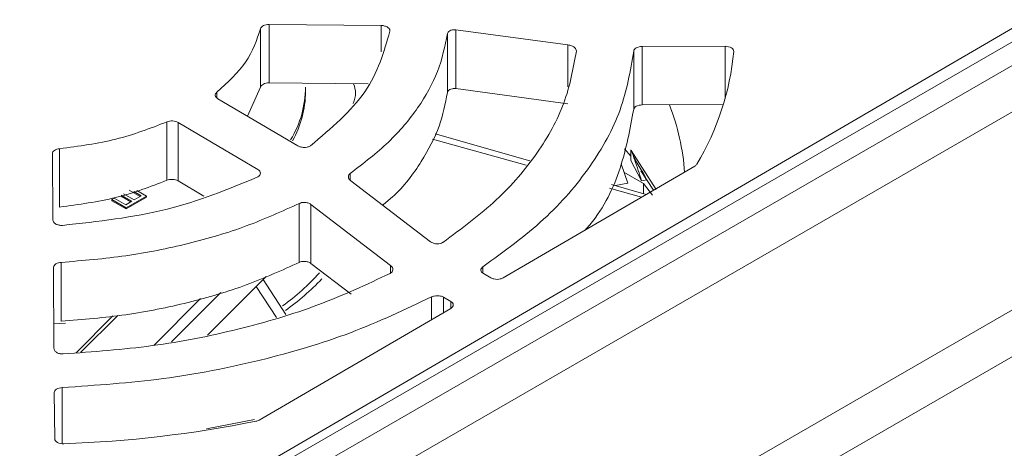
# Model space of a CAD drawing. Header units: millimetres. Extents: x -420 to 420, y -297 to 297.
# Tile 136 of 141: x 301 to 333, y 212 to 226. Entities that reach past the tile are written whole.
import ezdxf

# ---------------------------------------------------------------- set-up
doc = ezdxf.new("R2010")
doc.units = ezdxf.units.MM
doc.header["$MEASUREMENT"] = 0
doc.layers.add('layer 1', color=7, linetype='Continuous')

msp = doc.modelspace()

# ---------------------------------------------------------------- linework, layer by layer
at = {"layer": 'layer 1', "color": 7, "lineweight": 9}
for points in [[(309.9118, 251.7473), (309.9118, 251.7473), (255.7144, 220.4599), (255.7144, 220.4599)], [(310.374, 251.7016), (310.374, 251.7016), (256.1763, 220.414), (256.1763, 220.414)], [(303.3802, 246.5323), (303.3802, 246.5323), (261.2874, 222.2326), (261.2874, 222.2326)], [(303.2269, 245.9304), (303.2269, 245.9304), (262.2654, 222.0348), (262.2654, 222.0348)], [(303.4598, 245.9085), (303.4598, 245.9085), (262.4982, 222.013), (262.4982, 222.013)], [(290.8181, 200.4159), (290.8181, 200.4159), (340.767, 229.2508), (340.767, 229.2508)], [(340.4402, 227.5528), (340.4402, 227.5528), (291.4716, 199.2837), (291.4716, 199.2837)], [(294.2951, 203.1778), (294.2951, 203.1778), (336.3878, 227.4774), (336.3878, 227.4774)], [(294.6926, 203.6212), (294.6926, 203.6212), (335.6542, 227.5167), (335.6542, 227.5167)], [(308.8163, 224.1192), (308.8163, 224.1192), (308.8163, 226.0069), (308.8163, 226.0069)], [(309.0897, 226.1456), (309.0897, 226.1456), (312.7181, 226.1101), (312.7181, 226.1101)], [(309.0897, 226.1456), (309.0897, 226.1456), (309.0897, 224.2575), (309.0897, 224.2575)], [(312.7181, 225.2554), (312.7181, 225.2554), (312.7181, 226.1101), (312.7181, 226.1101)], [(315.1303, 225.9738), (315.1303, 225.9738), (318.7442, 225.4833), (318.7442, 225.4833)], [(315.1303, 225.9738), (315.1303, 225.9738), (315.1303, 224.0684), (315.1303, 224.0684)], [(314.8552, 223.9445), (314.8552, 223.9445), (314.8552, 225.8485), (314.8552, 225.8485)], [(318.7442, 224.1305), (318.7442, 224.1305), (318.7442, 225.4833), (318.7442, 225.4833)], [(321.1515, 225.4299), (321.1515, 225.4299), (323.8311, 225.4381), (323.8311, 225.4381)], [(321.1515, 225.4299), (321.1515, 225.4299), (321.1515, 223.543), (321.1515, 223.543)], [(323.8311, 223.7445), (323.8311, 223.7445), (323.8311, 225.4381), (323.8311, 225.4381)], [(320.8761, 223.3908), (320.8761, 223.3908), (320.8761, 225.2778), (320.8761, 225.2778)], [(322.9158, 221.6258), (323.5833, 222.7351), (323.9915, 223.9811), (324.1095, 225.2704)], [(308.8163, 224.1192), (308.8163, 224.1192), (308.3927, 223.1793), (308.3927, 223.1793)], [(312.2891, 224.2205), (312.2891, 224.2205), (309.0897, 224.2575), (309.0897, 224.2575)], [(309.7881, 222.4175), (310.0993, 222.9308), (310.266, 223.5187), (310.2708, 224.119)], [(310.2708, 223.968), (310.2708, 223.968), (310.2708, 224.119), (310.2708, 224.119)], [(318.7442, 223.579), (318.7442, 223.579), (315.1303, 224.0684), (315.1303, 224.0684)], [(307.4046, 223.9524), (307.4046, 223.9524), (307.4046, 223.7692), (307.4046, 223.7692)], [(310.0189, 222.2198), (310.0189, 222.2198), (307.4347, 223.7446), (307.4347, 223.7446)], [(309.8527, 222.3812), (310.1202, 222.8678), (310.2638, 223.4128), (310.2708, 223.968)], [(323.7736, 223.5509), (323.7736, 223.5509), (321.1515, 223.543), (321.1515, 223.543)], [(322.5238, 221.3596), (322.4699, 222.1087), (322.3038, 222.8456), (322.0315, 223.5455)], [(305.7851, 221.1043), (305.7851, 221.1043), (305.7851, 222.9922), (305.7851, 222.9922)], [(308.7281, 221.4548), (308.7281, 221.4548), (306.1482, 222.978), (306.1482, 222.978)], [(306.1482, 222.978), (306.1482, 222.978), (306.1482, 221.0899), (306.1482, 221.0899)], [(317.524, 221.7301), (317.524, 221.7301), (314.4609, 222.6092), (314.4609, 222.6092)], [(310.4309, 222.2232), (310.4309, 222.2232), (310.4111, 222.2102), (310.4111, 222.2102)], [(317.4057, 221.5937), (317.4057, 221.5937), (314.3724, 222.4341), (314.3724, 222.4341)], [(302.1051, 219.8167), (302.1051, 219.8167), (302.0861, 221.968), (302.0861, 221.968)], [(302.3177, 222.1274), (302.3177, 222.1274), (302.3177, 220.2395), (302.3177, 220.2395)], [(320.5805, 222.1178), (320.5805, 222.1178), (320.7829, 221.881), (320.7829, 221.881)], [(320.7829, 221.746), (320.7829, 221.746), (320.7829, 222.093), (320.7829, 222.093)], [(321.5984, 220.8119), (321.5984, 220.8119), (320.7986, 222.0719), (320.7986, 222.0719)], [(316.6551, 217.9504), (316.6551, 217.9504), (322.8501, 221.5645), (322.8501, 221.5645)], [(320.686, 221.0078), (320.686, 221.0078), (320.4686, 221.6362), (320.4686, 221.6362)], [(321.1331, 221.0899), (321.1331, 221.0899), (320.7829, 221.746), (320.7829, 221.746)], [(322.8501, 221.5645), (322.8769, 221.5791), (322.8995, 221.6002), (322.9158, 221.6258)], [(308.7301, 221.2175), (308.7301, 221.2175), (308.7103, 221.2069), (308.7103, 221.2069)], [(311.7167, 221.3304), (311.7167, 221.3304), (311.7167, 221.1067), (311.7167, 221.1067)], [(321.1924, 221.0039), (321.1924, 221.0039), (320.5613, 221.3683), (320.5613, 221.3683)], [(321.1087, 221.4136), (321.1087, 221.4136), (321.5172, 220.7869), (321.5172, 220.7869)], [(321.2963, 221.1199), (321.2963, 221.1199), (321.1819, 221.3439), (321.1819, 221.3439)], [(273.7715, 182.6502), (273.7715, 182.6502), (340.4402, 221.1372), (340.4402, 221.1372)], [(306.1482, 221.0899), (306.1482, 221.0899), (306.982, 220.5954), (306.982, 220.5954)], [(314.3062, 219.1186), (314.3062, 219.1186), (311.7356, 221.0906), (311.7356, 221.0906)], [(321.2845, 220.651), (321.2845, 220.651), (320.1568, 220.9747), (320.1568, 220.9747)], [(320.2926, 220.9357), (320.2926, 220.9357), (320.686, 221.0078), (320.686, 221.0078)], [(321.1331, 221.0899), (321.1331, 221.0899), (321.2963, 221.1199), (321.2963, 221.1199)], [(321.479, 220.6275), (321.479, 220.6275), (321.1924, 221.0039), (321.1924, 221.0039)], [(321.1924, 220.6775), (321.1924, 220.6775), (321.1924, 221.0039), (321.1924, 221.0039)], [(304.6574, 220.4299), (304.6574, 220.4299), (304.3138, 220.6283), (304.3138, 220.6283)], [(304.3138, 220.5906), (304.3138, 220.5906), (304.6247, 220.4111), (304.6247, 220.4111)], [(304.7329, 220.4736), (304.7329, 220.4736), (304.3892, 220.6719), (304.3892, 220.6719)], [(305.1266, 220.5945), (305.1266, 220.5945), (304.4731, 220.2171), (304.4731, 220.2171)], [(304.4731, 220.1794), (304.4731, 220.1794), (305.1266, 220.5567), (305.1266, 220.5567)], [(304.5735, 220.7889), (304.5735, 220.7889), (304.9264, 220.5852), (304.9264, 220.5852)], [(304.9591, 220.6041), (304.9591, 220.6041), (304.7171, 220.7438), (304.7171, 220.7438)], [(304.9591, 220.6041), (304.9591, 220.6041), (304.7329, 220.4736), (304.7329, 220.4736)], [(305.1266, 220.5945), (305.1266, 220.5945), (304.8124, 220.776), (304.8124, 220.776)], [(305.1266, 220.5567), (305.1266, 220.5567), (305.1266, 220.5945), (305.1266, 220.5945)], [(321.131, 220.5616), (321.131, 220.5616), (320.0898, 220.8499), (320.0898, 220.8499)], [(304.0875, 220.5268), (304.0875, 220.5268), (304.0122, 220.4832), (304.0122, 220.4832)], [(304.4731, 220.2171), (304.4731, 220.2171), (304.0122, 220.4832), (304.0122, 220.4832)], [(304.0122, 220.4832), (304.0122, 220.4832), (304.0122, 220.4455), (304.0122, 220.4455)], [(304.0122, 220.4455), (304.0122, 220.4455), (304.4731, 220.1794), (304.4731, 220.1794)], [(304.4563, 220.3138), (304.4563, 220.3138), (304.0875, 220.5268), (304.0875, 220.5268)], [(304.6574, 220.4299), (304.6574, 220.4299), (304.4563, 220.3138), (304.4563, 220.3138)], [(310.0673, 218.4524), (310.0673, 218.4524), (310.0673, 220.3571), (310.0673, 220.3571)], [(313.0121, 218.3546), (313.0121, 218.3546), (310.4431, 220.3257), (310.4431, 220.3257)], [(310.4431, 220.3257), (310.4431, 220.3257), (310.4431, 218.4196), (310.4431, 218.4196)], [(341.0939, 220.0051), (341.0939, 220.0051), (274.4251, 181.5181), (274.4251, 181.5181)], [(304.4731, 220.2171), (304.4731, 220.2171), (304.4731, 220.1794), (304.4731, 220.1794)], [(314.7118, 219.099), (314.7118, 219.099), (314.6983, 219.0905), (314.6983, 219.0905)], [(302.3682, 218.4518), (302.3682, 218.4518), (302.3682, 216.5469), (302.3682, 216.5469)], [(310.4431, 218.4196), (310.4431, 218.4196), (311.7463, 217.4215), (311.7463, 217.4215)], [(313.0121, 218.0982), (313.0121, 218.0982), (313.0121, 218.3546), (313.0121, 218.3546)], [(302.1367, 215.6741), (302.1367, 215.6741), (302.1177, 218.2669), (302.1177, 218.2669)], [(309.5286, 217.0466), (309.9634, 217.3566), (310.3616, 217.7149), (310.7156, 218.115)], [(313.0141, 218.0993), (313.0141, 218.0993), (313.0012, 218.0922), (313.0012, 218.0922)], [(316.0044, 218.3082), (316.0044, 218.3082), (316.0044, 218.1007), (316.0044, 218.1007)], [(316.263, 217.9493), (316.263, 217.9493), (316.0183, 218.0891), (316.0183, 218.0891)], [(308.996, 217.997), (308.996, 217.997), (307.1012, 216.1025), (307.1012, 216.1025)], [(309.6301, 216.7612), (309.6301, 216.7612), (308.895, 217.8959), (308.895, 217.8959)], [(309.6164, 216.8971), (310.0421, 217.1958), (310.4368, 217.5367), (310.7948, 217.9142)], [(305.9323, 215.8771), (305.9323, 215.8771), (307.5314, 217.4759), (307.5314, 217.4759)], [(309.3334, 216.671), (309.3334, 216.671), (308.6691, 217.67), (308.6691, 217.67)], [(306.879, 217.279), (306.879, 217.279), (305.3681, 215.7684), (305.3681, 215.7684)], [(314.3426, 216.6014), (314.3426, 216.6014), (314.3426, 217.3324), (314.3426, 217.3324)], [(314.9626, 217.1908), (314.9626, 217.1908), (314.7234, 217.3274), (314.7234, 217.3274)], [(314.7234, 217.3274), (314.7234, 217.3274), (314.7234, 216.8237), (314.7234, 216.8237)], [(314.9626, 216.9632), (314.9626, 216.9632), (314.9626, 217.1908), (314.9626, 217.1908)], [(279.6541, 178.4995), (279.6541, 178.4995), (346.3227, 216.9865), (346.3227, 216.9865)], [(303.008, 215.5431), (303.008, 215.5431), (304.199, 216.7338), (304.199, 216.7338)], [(308.7695, 213.3503), (308.7695, 213.3503), (314.9647, 216.9643), (314.9647, 216.9643)], [(347.9568, 216.4205), (347.9568, 216.4205), (280.3076, 177.3674), (280.3076, 177.3674)], [(302.5094, 216.4898), (302.5094, 216.4898), (302.1177, 216.4635), (302.1177, 216.4635)], [(304.0451, 216.7181), (304.0451, 216.7181), (302.8557, 215.5288), (302.8557, 215.5288)], [(302.1628, 212.7467), (302.1628, 212.7467), (302.1493, 214.2438), (302.1493, 214.2438)], [(302.4074, 214.4043), (302.4074, 214.4043), (302.4074, 212.5887), (302.4074, 212.5887)], [(302.4573, 212.5879), (304.5424, 212.6598), (306.6183, 212.902), (308.6641, 213.3119)], [(308.6177, 213.3688), (308.6177, 213.3688), (307.063, 213.0726), (307.063, 213.0726)], [(308.6641, 213.3119), (308.7011, 213.3189), (308.7368, 213.3318), (308.7695, 213.3503)]]:
    msp.add_open_spline(points, degree=3, dxfattribs=at)
for points, knots in [([(307.4046, 223.9524), (307.7499, 224.2697), (308.0953, 224.5869), (308.3306, 224.9293), (308.3306, 224.9293), (308.5658, 225.2717), (308.6911, 225.6394), (308.8163, 226.0069)], [0, 0, 0, 0, 0.3333333, 0.3333333, 0.3333333, 0.3333333, 1, 1, 1, 1]), ([(308.8163, 226.0069), (308.824, 226.0256), (308.8318, 226.0442), (308.8466, 226.0613), (308.8466, 226.0613), (308.8612, 226.0781), (308.8828, 226.0931), (308.908, 226.1058), (308.908, 226.1058), (308.9331, 226.1186), (308.9618, 226.1289), (308.9926, 226.1352), (308.9926, 226.1352), (309.0235, 226.1413), (309.0566, 226.1433), (309.0897, 226.1456)], [0, 0, 0, 0, 0.2, 0.2, 0.2, 0.2, 0.4, 0.4, 0.4, 0.4, 0.6, 0.6, 0.6, 0.6, 1, 1, 1, 1]), ([(312.7181, 226.1101), (312.7374, 226.109), (312.7566, 226.108), (312.7755, 226.1054), (312.7755, 226.1054), (312.7943, 226.103), (312.8128, 226.099), (312.8304, 226.0942), (312.8304, 226.0942), (312.8481, 226.0892), (312.8649, 226.0833), (312.8806, 226.0764), (312.8806, 226.0764), (312.8962, 226.0696), (312.9108, 226.0618), (312.9237, 226.0531), (312.9237, 226.0531), (312.9368, 226.0444), (312.9483, 226.035), (312.9581, 226.025), (312.9581, 226.025), (312.9679, 226.015), (312.976, 226.0045), (312.9823, 225.9936), (312.9823, 225.9936), (312.9884, 225.9827), (312.993, 225.9712), (312.9949, 225.9598), (312.9949, 225.9598), (312.9969, 225.9483), (312.9964, 225.9368), (312.9958, 225.9252)], [0, 0, 0, 0, 0.1111111, 0.1111111, 0.1111111, 0.1111111, 0.2222222, 0.2222222, 0.2222222, 0.2222222, 0.3333333, 0.3333333, 0.3333333, 0.3333333, 0.4444444, 0.4444444, 0.4444444, 0.4444444, 0.5555556, 0.5555556, 0.5555556, 0.5555556, 0.6666667, 0.6666667, 0.6666667, 0.6666667, 0.7777778, 0.7777778, 0.7777778, 0.7777778, 1, 1, 1, 1]), ([(314.8552, 225.8485), (314.8604, 225.8653), (314.8654, 225.8821), (314.8763, 225.8973), (314.8763, 225.8973), (314.8883, 225.9139), (314.9072, 225.9285), (314.9303, 225.9405), (314.9303, 225.9405), (314.9553, 225.9535), (314.9848, 225.9633), (315.0174, 225.9694), (315.0174, 225.9694), (315.0347, 225.9725), (315.0529, 225.9745), (315.0715, 225.9751), (315.0715, 225.9751), (315.0909, 225.9758), (315.1105, 225.9747), (315.1303, 225.9738)], [0, 0, 0, 0, 0.1666667, 0.1666667, 0.1666667, 0.1666667, 0.3333333, 0.3333333, 0.3333333, 0.3333333, 0.5, 0.5, 0.5, 0.5, 0.6666667, 0.6666667, 0.6666667, 0.6666667, 1, 1, 1, 1]), ([(310.4309, 222.2232), (311.0935, 222.7859), (311.7559, 223.3487), (312.1835, 223.9656), (312.1835, 223.9656), (312.6109, 224.5827), (312.8034, 225.2539), (312.9958, 225.9252)], [0, 0, 0, 0, 0.3333333, 0.3333333, 0.3333333, 0.3333333, 1, 1, 1, 1]), ([(311.7167, 221.3304), (312.1467, 221.66), (312.5767, 221.9895), (312.9468, 222.3409), (312.9468, 222.3409), (313.3171, 222.6922), (313.6275, 223.0652), (313.8937, 223.4485), (313.8937, 223.4485), (314.1601, 223.8319), (314.3822, 224.2253), (314.535, 224.627), (314.535, 224.627), (314.6879, 225.0288), (314.7717, 225.4386), (314.8552, 225.8485)], [0, 0, 0, 0, 0.2, 0.2, 0.2, 0.2, 0.4, 0.4, 0.4, 0.4, 0.6, 0.6, 0.6, 0.6, 1, 1, 1, 1]), ([(318.7442, 225.4833), (318.7662, 225.48), (318.788, 225.4769), (318.8094, 225.4719), (318.8094, 225.4719), (318.8298, 225.4671), (318.8497, 225.4606), (318.8686, 225.4532), (318.8686, 225.4532), (318.8867, 225.446), (318.9039, 225.4379), (318.9196, 225.429), (318.9196, 225.429), (318.9346, 225.4205), (318.9483, 225.4111), (318.9605, 225.4011), (318.9605, 225.4011), (318.9834, 225.3824), (319.0015, 225.3615), (319.0109, 225.3403), (319.0109, 225.3403), (319.0196, 225.321), (319.0211, 225.3016), (319.0224, 225.2822)], [0, 0, 0, 0, 0.1428571, 0.1428571, 0.1428571, 0.1428571, 0.2857143, 0.2857143, 0.2857143, 0.2857143, 0.4285714, 0.4285714, 0.4285714, 0.4285714, 0.5714286, 0.5714286, 0.5714286, 0.5714286, 0.7142857, 0.7142857, 0.7142857, 0.7142857, 1, 1, 1, 1]), ([(320.8761, 225.2778), (320.8761, 225.2778), (320.8837, 225.3077), (320.8837, 225.3077), (320.8837, 225.3077), (320.8837, 225.3077), (320.9009, 225.3364), (320.9009, 225.3364), (320.9009, 225.3364), (320.9009, 225.3364), (320.9271, 225.3626), (320.9271, 225.3626), (320.9271, 225.3626), (320.9271, 225.3626), (320.9613, 225.3856), (320.9613, 225.3856), (320.9613, 225.3856), (320.9613, 225.3856), (321.0025, 225.4042), (321.0025, 225.4042), (321.0025, 225.4042), (321.0025, 225.4042), (321.0491, 225.4183), (321.0491, 225.4183), (321.0491, 225.4183), (321.0491, 225.4183), (321.0994, 225.4268), (321.0994, 225.4268), (321.0994, 225.4268), (321.0994, 225.4268), (321.1515, 225.4299), (321.1515, 225.4299)], [0, 0, 0, 0, 0.1111111, 0.1111111, 0.1111111, 0.1111111, 0.2222222, 0.2222222, 0.2222222, 0.2222222, 0.3333333, 0.3333333, 0.3333333, 0.3333333, 0.4444444, 0.4444444, 0.4444444, 0.4444444, 0.5555556, 0.5555556, 0.5555556, 0.5555556, 0.6666667, 0.6666667, 0.6666667, 0.6666667, 0.7777778, 0.7777778, 0.7777778, 0.7777778, 1, 1, 1, 1]), ([(323.8311, 225.4381), (323.8311, 225.4381), (323.8871, 225.4349), (323.8871, 225.4349), (323.8871, 225.4349), (323.8871, 225.4349), (323.9407, 225.4253), (323.9407, 225.4253), (323.9407, 225.4253), (323.9407, 225.4253), (323.9899, 225.4098), (323.9899, 225.4098), (323.9899, 225.4098), (323.9899, 225.4098), (324.0327, 225.3887), (324.0327, 225.3887), (324.0327, 225.3887), (324.0327, 225.3887), (324.0673, 225.3632), (324.0673, 225.3632), (324.0673, 225.3632), (324.0673, 225.3632), (324.0923, 225.334), (324.0923, 225.334), (324.0923, 225.334), (324.0923, 225.334), (324.1065, 225.3027), (324.1065, 225.3027), (324.1065, 225.3027), (324.1065, 225.3027), (324.1095, 225.2704), (324.1095, 225.2704)], [0, 0, 0, 0, 0.1111111, 0.1111111, 0.1111111, 0.1111111, 0.2222222, 0.2222222, 0.2222222, 0.2222222, 0.3333333, 0.3333333, 0.3333333, 0.3333333, 0.4444444, 0.4444444, 0.4444444, 0.4444444, 0.5555556, 0.5555556, 0.5555556, 0.5555556, 0.6666667, 0.6666667, 0.6666667, 0.6666667, 0.7777778, 0.7777778, 0.7777778, 0.7777778, 1, 1, 1, 1]), ([(314.7118, 219.099), (315.3141, 219.5457), (315.9164, 219.9923), (316.4327, 220.4711), (316.4327, 220.4711), (316.9491, 220.9498), (317.3796, 221.4606), (317.7461, 221.9862), (317.7461, 221.9862), (318.1125, 222.5117), (318.4149, 223.0523), (318.617, 223.6041), (318.617, 223.6041), (318.819, 224.156), (318.9207, 224.7191), (319.0224, 225.2822)], [0, 0, 0, 0, 0.2, 0.2, 0.2, 0.2, 0.4, 0.4, 0.4, 0.4, 0.6, 0.6, 0.6, 0.6, 1, 1, 1, 1]), ([(316.0044, 218.3082), (316.6912, 218.8092), (317.378, 219.3103), (317.9659, 219.8489), (317.9659, 219.8489), (318.5536, 220.3872), (319.0424, 220.9631), (319.4568, 221.5562), (319.4568, 221.5562), (319.8715, 222.1492), (320.2119, 222.7595), (320.4361, 223.3827), (320.4361, 223.3827), (320.6602, 224.0059), (320.7681, 224.6418), (320.8761, 225.2778)], [0, 0, 0, 0, 0.2, 0.2, 0.2, 0.2, 0.4, 0.4, 0.4, 0.4, 0.6, 0.6, 0.6, 0.6, 1, 1, 1, 1]), ([(309.0897, 224.2575), (309.0566, 224.2554), (309.0235, 224.2534), (308.9926, 224.2473), (308.9926, 224.2473), (308.9618, 224.241), (308.9331, 224.2307), (308.908, 224.2179), (308.908, 224.2179), (308.8828, 224.2052), (308.8612, 224.1902), (308.8466, 224.1734), (308.8466, 224.1734), (308.8318, 224.1565), (308.824, 224.1379), (308.8163, 224.1192)], [0, 0, 0, 0, 0.2, 0.2, 0.2, 0.2, 0.4, 0.4, 0.4, 0.4, 0.6, 0.6, 0.6, 0.6, 1, 1, 1, 1]), ([(311.823, 224.2259), (311.8555, 224.1257), (311.8881, 224.0255), (311.8881, 223.9254), (311.8881, 223.9254), (311.8881, 223.8143), (311.848, 223.7032), (311.8078, 223.5921)], [0, 0, 0, 0, 0.3333333, 0.3333333, 0.3333333, 0.3333333, 1, 1, 1, 1]), ([(315.1303, 224.0684), (315.1105, 224.0695), (315.0909, 224.0706), (315.0715, 224.07), (315.0715, 224.07), (315.0529, 224.0695), (315.0347, 224.0676), (315.0174, 224.0645), (315.0174, 224.0645), (314.9848, 224.0586), (314.9553, 224.0489), (314.9303, 224.036), (314.9303, 224.036), (314.9072, 224.0242), (314.8883, 224.0096), (314.8763, 223.9931), (314.8763, 223.9931), (314.8654, 223.978), (314.8604, 223.9611), (314.8552, 223.9445)], [0, 0, 0, 0, 0.1666667, 0.1666667, 0.1666667, 0.1666667, 0.3333333, 0.3333333, 0.3333333, 0.3333333, 0.5, 0.5, 0.5, 0.5, 0.6666667, 0.6666667, 0.6666667, 0.6666667, 1, 1, 1, 1]), ([(307.4347, 223.7446), (307.4138, 223.7593), (307.393, 223.774), (307.3785, 223.7909), (307.3785, 223.7909), (307.3641, 223.8075), (307.3562, 223.8264), (307.3534, 223.8454), (307.3534, 223.8454), (307.3506, 223.8644), (307.353, 223.8837), (307.3625, 223.9016), (307.3625, 223.9016), (307.3719, 223.9195), (307.3883, 223.936), (307.4046, 223.9524)], [0, 0, 0, 0, 0.2, 0.2, 0.2, 0.2, 0.4, 0.4, 0.4, 0.4, 0.6, 0.6, 0.6, 0.6, 1, 1, 1, 1]), ([(314.8552, 223.9445), (314.7848, 223.5803), (314.7146, 223.2161), (314.5872, 222.8587), (314.5872, 222.8587), (314.4493, 222.4714), (314.2444, 222.0921), (314.0098, 221.7174), (314.0098, 221.7174), (313.7569, 221.3134), (313.4696, 220.915), (313.0679, 220.5569), (313.0679, 220.5569), (312.9709, 220.4704), (312.8671, 220.3863), (312.7636, 220.3022)], [0, 0, 0, 0, 0.2, 0.2, 0.2, 0.2, 0.4, 0.4, 0.4, 0.4, 0.6, 0.6, 0.6, 0.6, 1, 1, 1, 1]), ([(321.1515, 223.543), (321.1515, 223.543), (321.0994, 223.54), (321.0994, 223.54), (321.0994, 223.54), (321.0994, 223.54), (321.0491, 223.5313), (321.0491, 223.5313), (321.0491, 223.5313), (321.0491, 223.5313), (321.0025, 223.5173), (321.0025, 223.5173), (321.0025, 223.5173), (321.0025, 223.5173), (320.9613, 223.4986), (320.9613, 223.4986), (320.9613, 223.4986), (320.9613, 223.4986), (320.9271, 223.4757), (320.9271, 223.4757), (320.9271, 223.4757), (320.9271, 223.4757), (320.9009, 223.4494), (320.9009, 223.4494), (320.9009, 223.4494), (320.9009, 223.4494), (320.8837, 223.4208), (320.8837, 223.4208), (320.8837, 223.4208), (320.8837, 223.4208), (320.8761, 223.3908), (320.8761, 223.3908)], [0, 0, 0, 0, 0.1111111, 0.1111111, 0.1111111, 0.1111111, 0.2222222, 0.2222222, 0.2222222, 0.2222222, 0.3333333, 0.3333333, 0.3333333, 0.3333333, 0.4444444, 0.4444444, 0.4444444, 0.4444444, 0.5555556, 0.5555556, 0.5555556, 0.5555556, 0.6666667, 0.6666667, 0.6666667, 0.6666667, 0.7777778, 0.7777778, 0.7777778, 0.7777778, 1, 1, 1, 1]), ([(320.8761, 223.3908), (320.7581, 222.7578), (320.6404, 222.1248), (320.4361, 221.4957), (320.4361, 221.4957), (320.2316, 220.8668), (319.941, 220.2419), (319.4568, 219.6692), (319.4568, 219.6692), (319.4082, 219.6117), (319.3576, 219.5546), (319.3069, 219.4974)], [0, 0, 0, 0, 0.25, 0.25, 0.25, 0.25, 0.5, 0.5, 0.5, 0.5, 1, 1, 1, 1]), ([(302.3177, 222.1274), (302.9415, 222.2106), (303.565, 222.2936), (304.1428, 222.4378), (304.1428, 222.4378), (304.7207, 222.5818), (305.2529, 222.787), (305.7851, 222.9922)], [0, 0, 0, 0, 0.3333333, 0.3333333, 0.3333333, 0.3333333, 1, 1, 1, 1]), ([(305.7851, 222.9922), (305.8136, 223.0022), (305.8421, 223.012), (305.8731, 223.0179), (305.8731, 223.0179), (305.9042, 223.0238), (305.9378, 223.0255), (305.9711, 223.0242), (305.9711, 223.0242), (306.0044, 223.0229), (306.0373, 223.0187), (306.0669, 223.0103), (306.0669, 223.0103), (306.0963, 223.0022), (306.1222, 222.99), (306.1482, 222.978)], [0, 0, 0, 0, 0.2, 0.2, 0.2, 0.2, 0.4, 0.4, 0.4, 0.4, 0.6, 0.6, 0.6, 0.6, 1, 1, 1, 1]), ([(310.4111, 222.2102), (310.3825, 222.1978), (310.354, 222.1856), (310.3215, 222.1779), (310.3215, 222.1779), (310.2888, 222.1703), (310.2522, 222.1673), (310.2154, 222.1681), (310.2154, 222.1681), (310.1788, 222.169), (310.142, 222.1734), (310.1093, 222.1827), (310.1093, 222.1827), (310.0763, 222.1919), (310.0477, 222.2058), (310.0189, 222.2198)], [0, 0, 0, 0, 0.2, 0.2, 0.2, 0.2, 0.4, 0.4, 0.4, 0.4, 0.6, 0.6, 0.6, 0.6, 1, 1, 1, 1]), ([(302.0861, 221.968), (302.0892, 221.9869), (302.0924, 222.0058), (302.1027, 222.0235), (302.1027, 222.0235), (302.1129, 222.0413), (302.1301, 222.0577), (302.1513, 222.0723), (302.1513, 222.0723), (302.1726, 222.0869), (302.1977, 222.0997), (302.226, 222.1085), (302.226, 222.1085), (302.2545, 222.1172), (302.2861, 222.1224), (302.3177, 222.1274)], [0, 0, 0, 0, 0.2, 0.2, 0.2, 0.2, 0.4, 0.4, 0.4, 0.4, 0.6, 0.6, 0.6, 0.6, 1, 1, 1, 1]), ([(320.7986, 222.0719), (320.8363, 221.9677), (320.8741, 221.8634), (320.9108, 221.7586), (320.9108, 221.7586), (320.9497, 221.648), (320.9874, 221.5371), (321.0244, 221.4256), (321.0244, 221.4256), (321.0611, 221.314), (321.097, 221.2019), (321.1331, 221.0899)], [0, 0, 0, 0, 0.25, 0.25, 0.25, 0.25, 0.5, 0.5, 0.5, 0.5, 1, 1, 1, 1]), ([(320.7986, 222.0719), (320.8395, 221.968), (320.8803, 221.8643), (320.9301, 221.7639), (320.9301, 221.7639), (321.0018, 221.619), (321.0918, 221.4815), (321.1819, 221.3439)], [0, 0, 0, 0, 0.3333333, 0.3333333, 0.3333333, 0.3333333, 1, 1, 1, 1]), ([(302.4144, 219.647), (303.5619, 219.7747), (304.7092, 219.9025), (305.7585, 220.1626), (305.7585, 220.1626), (306.8078, 220.4225), (307.7592, 220.8148), (308.7103, 221.2069)], [0, 0, 0, 0, 0.3333333, 0.3333333, 0.3333333, 0.3333333, 1, 1, 1, 1]), ([(308.7281, 221.4548), (308.751, 221.4375), (308.7739, 221.4201), (308.7887, 221.4005), (308.7887, 221.4005), (308.8035, 221.3807), (308.8102, 221.3585), (308.8104, 221.3365), (308.8104, 221.3365), (308.8105, 221.3143), (308.8043, 221.2922), (308.7898, 221.2724), (308.7898, 221.2724), (308.7754, 221.2526), (308.7527, 221.235), (308.7301, 221.2175)], [0, 0, 0, 0, 0.2, 0.2, 0.2, 0.2, 0.4, 0.4, 0.4, 0.4, 0.6, 0.6, 0.6, 0.6, 1, 1, 1, 1]), ([(311.7356, 221.0906), (311.7224, 221.101), (311.7093, 221.1114), (311.6982, 221.1224), (311.6982, 221.1224), (311.6877, 221.1332), (311.6792, 221.1444), (311.6723, 221.1563), (311.6723, 221.1563), (311.6596, 221.1781), (311.6531, 221.2012), (311.6533, 221.2239), (311.6533, 221.2239), (311.6535, 221.2448), (311.6594, 221.2655), (311.6718, 221.284), (311.6718, 221.284), (311.6831, 221.3007), (311.6999, 221.3156), (311.7167, 221.3304)], [0, 0, 0, 0, 0.1666667, 0.1666667, 0.1666667, 0.1666667, 0.3333333, 0.3333333, 0.3333333, 0.3333333, 0.5, 0.5, 0.5, 0.5, 0.6666667, 0.6666667, 0.6666667, 0.6666667, 1, 1, 1, 1]), ([(305.7851, 221.1043), (305.2529, 220.8991), (304.7207, 220.6941), (304.1428, 220.5499), (304.1428, 220.5499), (303.565, 220.4057), (302.9415, 220.3227), (302.3177, 220.2395)], [0, 0, 0, 0, 0.3333333, 0.3333333, 0.3333333, 0.3333333, 1, 1, 1, 1]), ([(306.1482, 221.0899), (306.1222, 221.1021), (306.0963, 221.1141), (306.0669, 221.1224), (306.0669, 221.1224), (306.0373, 221.1306), (306.0044, 221.135), (305.9711, 221.1363), (305.9711, 221.1363), (305.9378, 221.1376), (305.9042, 221.1359), (305.8731, 221.13), (305.8731, 221.13), (305.8421, 221.1243), (305.8136, 221.1143), (305.7851, 221.1043)], [0, 0, 0, 0, 0.2, 0.2, 0.2, 0.2, 0.4, 0.4, 0.4, 0.4, 0.6, 0.6, 0.6, 0.6, 1, 1, 1, 1]), ([(302.3682, 218.4518), (303.0707, 218.51), (303.7732, 218.5681), (304.4602, 218.6655), (304.4602, 218.6655), (305.1473, 218.7628), (305.8188, 218.8994), (306.4717, 219.061), (306.4717, 219.061), (307.1247, 219.2225), (307.7592, 219.4091), (308.3554, 219.6293), (308.3554, 219.6293), (308.9516, 219.8494), (309.5093, 220.1033), (310.0673, 220.3571)], [0, 0, 0, 0, 0.2, 0.2, 0.2, 0.2, 0.4, 0.4, 0.4, 0.4, 0.6, 0.6, 0.6, 0.6, 1, 1, 1, 1]), ([(310.0673, 220.3571), (310.0919, 220.3667), (310.1166, 220.3763), (310.144, 220.3822), (310.144, 220.3822), (310.1741, 220.3887), (310.2074, 220.3907), (310.2405, 220.3893), (310.2405, 220.3893), (310.2766, 220.3876), (310.3124, 220.3815), (310.3459, 220.3717), (310.3459, 220.3717), (310.3638, 220.3663), (310.381, 220.3599), (310.3969, 220.3523), (310.3969, 220.3523), (310.4134, 220.3443), (310.4282, 220.3349), (310.4431, 220.3257)], [0, 0, 0, 0, 0.1666667, 0.1666667, 0.1666667, 0.1666667, 0.3333333, 0.3333333, 0.3333333, 0.3333333, 0.5, 0.5, 0.5, 0.5, 0.6666667, 0.6666667, 0.6666667, 0.6666667, 1, 1, 1, 1]), ([(302.4144, 219.647), (302.395, 219.6468), (302.3756, 219.6468), (302.3562, 219.6481), (302.3562, 219.6481), (302.3369, 219.6494), (302.3177, 219.6524), (302.2992, 219.6562), (302.2992, 219.6562), (302.2807, 219.6601), (302.2628, 219.6649), (302.2458, 219.671), (302.2458, 219.671), (302.229, 219.6769), (302.2131, 219.684), (302.1985, 219.6919), (302.1985, 219.6919), (302.1841, 219.6999), (302.1707, 219.7086), (302.1593, 219.7182), (302.1593, 219.7182), (302.1478, 219.7276), (302.138, 219.7378), (302.1299, 219.7485), (302.1299, 219.7485), (302.1218, 219.7592), (302.1153, 219.7705), (302.1116, 219.7818), (302.1116, 219.7818), (302.1077, 219.7932), (302.1064, 219.8049), (302.1051, 219.8167)], [0, 0, 0, 0, 0.1111111, 0.1111111, 0.1111111, 0.1111111, 0.2222222, 0.2222222, 0.2222222, 0.2222222, 0.3333333, 0.3333333, 0.3333333, 0.3333333, 0.4444444, 0.4444444, 0.4444444, 0.4444444, 0.5555556, 0.5555556, 0.5555556, 0.5555556, 0.6666667, 0.6666667, 0.6666667, 0.6666667, 0.7777778, 0.7777778, 0.7777778, 0.7777778, 1, 1, 1, 1]), ([(314.6983, 219.0905), (314.6741, 219.0796), (314.6498, 219.0685), (314.6223, 219.0615), (314.6223, 219.0615), (314.5918, 219.0537), (314.5572, 219.0508), (314.5227, 219.0515), (314.5227, 219.0515), (314.504, 219.0521), (314.4855, 219.0536), (314.467, 219.0563), (314.467, 219.0563), (314.4478, 219.0593), (314.4289, 219.0635), (314.4104, 219.0689), (314.4104, 219.0689), (314.3912, 219.0745), (314.3727, 219.0813), (314.3557, 219.0896), (314.3557, 219.0896), (314.338, 219.0983), (314.3221, 219.1085), (314.3062, 219.1186)], [0, 0, 0, 0, 0.1428571, 0.1428571, 0.1428571, 0.1428571, 0.2857143, 0.2857143, 0.2857143, 0.2857143, 0.4285714, 0.4285714, 0.4285714, 0.4285714, 0.5714286, 0.5714286, 0.5714286, 0.5714286, 0.7142857, 0.7142857, 0.7142857, 0.7142857, 1, 1, 1, 1]), ([(302.1177, 218.2669), (302.1188, 218.2803), (302.1199, 218.2934), (302.1236, 218.3063), (302.1236, 218.3063), (302.1273, 218.3187), (302.1332, 218.3307), (302.141, 218.3422), (302.141, 218.3422), (302.1554, 218.3638), (302.1759, 218.3836), (302.2012, 218.4002), (302.2012, 218.4002), (302.2247, 218.4156), (302.2521, 218.4285), (302.282, 218.4367), (302.282, 218.4367), (302.3094, 218.4442), (302.3388, 218.4481), (302.3682, 218.4518)], [0, 0, 0, 0, 0.1666667, 0.1666667, 0.1666667, 0.1666667, 0.3333333, 0.3333333, 0.3333333, 0.3333333, 0.5, 0.5, 0.5, 0.5, 0.6666667, 0.6666667, 0.6666667, 0.6666667, 1, 1, 1, 1]), ([(310.0673, 218.4524), (309.5093, 218.1985), (308.9516, 217.9447), (308.3554, 217.7245), (308.3554, 217.7245), (307.7592, 217.5044), (307.1247, 217.3178), (306.4717, 217.1562), (306.4717, 217.1562), (305.8188, 216.9947), (305.1473, 216.8579), (304.4602, 216.7606), (304.4602, 216.7606), (303.7732, 216.6632), (303.0707, 216.605), (302.3682, 216.5469)], [0, 0, 0, 0, 0.2, 0.2, 0.2, 0.2, 0.4, 0.4, 0.4, 0.4, 0.6, 0.6, 0.6, 0.6, 1, 1, 1, 1]), ([(310.4431, 218.4196), (310.4282, 218.4291), (310.4134, 218.4385), (310.3969, 218.4466), (310.3969, 218.4466), (310.381, 218.4544), (310.3638, 218.4609), (310.3459, 218.4662), (310.3459, 218.4662), (310.3124, 218.4764), (310.2766, 218.4825), (310.2405, 218.4843), (310.2405, 218.4843), (310.2074, 218.4858), (310.1741, 218.484), (310.144, 218.4775), (310.144, 218.4775), (310.1166, 218.4716), (310.0919, 218.462), (310.0673, 218.4524)], [0, 0, 0, 0, 0.1666667, 0.1666667, 0.1666667, 0.1666667, 0.3333333, 0.3333333, 0.3333333, 0.3333333, 0.5, 0.5, 0.5, 0.5, 0.6666667, 0.6666667, 0.6666667, 0.6666667, 1, 1, 1, 1]), ([(313.0121, 218.3546), (313.0261, 218.3433), (313.0402, 218.332), (313.0516, 218.3196), (313.0516, 218.3196), (313.0626, 218.308), (313.0714, 218.2954), (313.0781, 218.2827), (313.0781, 218.2827), (313.0846, 218.2703), (313.0894, 218.2577), (313.0919, 218.2451), (313.0919, 218.2451), (313.0944, 218.2331), (313.0949, 218.2211), (313.0936, 218.2091), (313.0936, 218.2091), (313.0914, 218.1867), (313.0831, 218.1647), (313.0677, 218.1457), (313.0677, 218.1457), (313.0537, 218.1287), (313.0339, 218.1141), (313.0141, 218.0993)], [0, 0, 0, 0, 0.1428571, 0.1428571, 0.1428571, 0.1428571, 0.2857143, 0.2857143, 0.2857143, 0.2857143, 0.4285714, 0.4285714, 0.4285714, 0.4285714, 0.5714286, 0.5714286, 0.5714286, 0.5714286, 0.7142857, 0.7142857, 0.7142857, 0.7142857, 1, 1, 1, 1]), ([(302.4357, 215.4896), (303.4033, 215.5603), (304.3709, 215.6309), (305.317, 215.7584), (305.317, 215.7584), (306.2634, 215.8862), (307.1881, 216.0711), (308.086, 216.2923), (308.086, 216.2923), (308.9841, 216.5134), (309.8554, 216.771), (310.6701, 217.0769), (310.6701, 217.0769), (311.4849, 217.3831), (312.243, 217.7377), (313.0012, 218.0922)], [0, 0, 0, 0, 0.2, 0.2, 0.2, 0.2, 0.4, 0.4, 0.4, 0.4, 0.6, 0.6, 0.6, 0.6, 1, 1, 1, 1]), ([(316.0183, 218.0891), (315.9963, 218.1048), (315.9741, 218.1205), (315.9595, 218.1386), (315.9595, 218.1386), (315.9447, 218.1566), (315.9375, 218.1767), (315.9362, 218.1971), (315.9362, 218.1971), (315.9349, 218.2174), (315.9395, 218.2377), (315.9519, 218.2564), (315.9519, 218.2564), (315.9643, 218.2749), (315.9842, 218.2915), (316.0044, 218.3082)], [0, 0, 0, 0, 0.2, 0.2, 0.2, 0.2, 0.4, 0.4, 0.4, 0.4, 0.6, 0.6, 0.6, 0.6, 1, 1, 1, 1]), ([(316.6551, 217.9504), (316.6267, 217.9373), (316.598, 217.924), (316.5655, 217.9155), (316.5655, 217.9155), (316.5329, 217.907), (316.4961, 217.9031), (316.4595, 217.9031), (316.4595, 217.9031), (316.4228, 217.9029), (316.386, 217.9066), (316.3532, 217.9149), (316.3532, 217.9149), (316.3205, 217.9233), (316.2917, 217.9364), (316.263, 217.9493)], [0, 0, 0, 0, 0.2, 0.2, 0.2, 0.2, 0.4, 0.4, 0.4, 0.4, 0.6, 0.6, 0.6, 0.6, 1, 1, 1, 1]), ([(314.3426, 217.3324), (314.3712, 217.3443), (314.3997, 217.3563), (314.4319, 217.3637), (314.4319, 217.3637), (314.4639, 217.3711), (314.4994, 217.374), (314.5347, 217.3736), (314.5347, 217.3736), (314.5702, 217.3731), (314.6053, 217.3692), (314.6367, 217.3609), (314.6367, 217.3609), (314.6682, 217.3526), (314.6959, 217.34), (314.7234, 217.3274)], [0, 0, 0, 0, 0.2, 0.2, 0.2, 0.2, 0.4, 0.4, 0.4, 0.4, 0.6, 0.6, 0.6, 0.6, 1, 1, 1, 1]), ([(302.4074, 214.4043), (303.5022, 214.4786), (304.5972, 214.5531), (305.6677, 214.6938), (305.6677, 214.6938), (306.7385, 214.8345), (307.7849, 215.0413), (308.8004, 215.2905), (308.8004, 215.2905), (309.8159, 215.5397), (310.8003, 215.8309), (311.7187, 216.1783), (311.7187, 216.1783), (312.6374, 216.5257), (313.49, 216.929), (314.3426, 217.3324)], [0, 0, 0, 0, 0.2, 0.2, 0.2, 0.2, 0.4, 0.4, 0.4, 0.4, 0.6, 0.6, 0.6, 0.6, 1, 1, 1, 1]), ([(314.9626, 217.1908), (314.9856, 217.1744), (315.0083, 217.1579), (315.0231, 217.139), (315.0231, 217.139), (315.0379, 217.1202), (315.0447, 217.0989), (315.0449, 217.0779), (315.0449, 217.0779), (315.0451, 217.0566), (315.0388, 217.0353), (315.0242, 217.0165), (315.0242, 217.0165), (315.0098, 216.9976), (314.9872, 216.981), (314.9647, 216.9643)], [0, 0, 0, 0, 0.2, 0.2, 0.2, 0.2, 0.4, 0.4, 0.4, 0.4, 0.6, 0.6, 0.6, 0.6, 1, 1, 1, 1]), ([(302.4357, 215.4896), (302.4024, 215.4906), (302.3693, 215.4913), (302.3375, 215.497), (302.3375, 215.497), (302.3026, 215.5033), (302.2696, 215.5153), (302.2412, 215.5305), (302.2412, 215.5305), (302.226, 215.5386), (302.2122, 215.5477), (302.1998, 215.5577), (302.1998, 215.5577), (302.187, 215.568), (302.1759, 215.5795), (302.1667, 215.5913), (302.1667, 215.5913), (302.1571, 215.6039), (302.1495, 215.617), (302.1447, 215.6307), (302.1447, 215.6307), (302.1399, 215.6449), (302.1382, 215.6595), (302.1367, 215.6741)], [0, 0, 0, 0, 0.1428571, 0.1428571, 0.1428571, 0.1428571, 0.2857143, 0.2857143, 0.2857143, 0.2857143, 0.4285714, 0.4285714, 0.4285714, 0.4285714, 0.5714286, 0.5714286, 0.5714286, 0.5714286, 0.7142857, 0.7142857, 0.7142857, 0.7142857, 1, 1, 1, 1]), ([(302.1493, 214.2438), (302.1493, 214.2438), (302.1539, 214.2737), (302.1539, 214.2737), (302.1539, 214.2737), (302.1539, 214.2737), (302.1682, 214.3026), (302.1682, 214.3026), (302.1682, 214.3026), (302.1682, 214.3026), (302.1916, 214.3296), (302.1916, 214.3296), (302.1916, 214.3296), (302.1916, 214.3296), (302.2232, 214.3534), (302.2232, 214.3534), (302.2232, 214.3534), (302.2232, 214.3534), (302.2623, 214.3736), (302.2623, 214.3736), (302.2623, 214.3736), (302.2623, 214.3736), (302.307, 214.3889), (302.307, 214.3889), (302.307, 214.3889), (302.307, 214.3889), (302.356, 214.3993), (302.356, 214.3993), (302.356, 214.3993), (302.356, 214.3993), (302.4074, 214.4043), (302.4074, 214.4043)], [0, 0, 0, 0, 0.1111111, 0.1111111, 0.1111111, 0.1111111, 0.2222222, 0.2222222, 0.2222222, 0.2222222, 0.3333333, 0.3333333, 0.3333333, 0.3333333, 0.4444444, 0.4444444, 0.4444444, 0.4444444, 0.5555556, 0.5555556, 0.5555556, 0.5555556, 0.6666667, 0.6666667, 0.6666667, 0.6666667, 0.7777778, 0.7777778, 0.7777778, 0.7777778, 1, 1, 1, 1]), ([(302.4573, 212.5879), (302.4573, 212.5879), (302.4011, 212.5892), (302.4011, 212.5892), (302.4011, 212.5892), (302.4011, 212.5892), (302.3464, 212.597), (302.3464, 212.597), (302.3464, 212.597), (302.3464, 212.597), (302.2955, 212.611), (302.2955, 212.611), (302.2955, 212.611), (302.2955, 212.611), (302.2508, 212.6306), (302.2508, 212.6306), (302.2508, 212.6306), (302.2508, 212.6306), (302.2138, 212.6552), (302.2138, 212.6552), (302.2138, 212.6552), (302.2138, 212.6552), (302.1861, 212.6835), (302.1861, 212.6835), (302.1861, 212.6835), (302.1861, 212.6835), (302.1689, 212.7146), (302.1689, 212.7146), (302.1689, 212.7146), (302.1689, 212.7146), (302.1628, 212.7467), (302.1628, 212.7467)], [0, 0, 0, 0, 0.1111111, 0.1111111, 0.1111111, 0.1111111, 0.2222222, 0.2222222, 0.2222222, 0.2222222, 0.3333333, 0.3333333, 0.3333333, 0.3333333, 0.4444444, 0.4444444, 0.4444444, 0.4444444, 0.5555556, 0.5555556, 0.5555556, 0.5555556, 0.6666667, 0.6666667, 0.6666667, 0.6666667, 0.7777778, 0.7777778, 0.7777778, 0.7777778, 1, 1, 1, 1])]:
    msp.add_open_spline(points, degree=3, knots=knots, dxfattribs=at)

doc.saveas('drawing.dxf')
